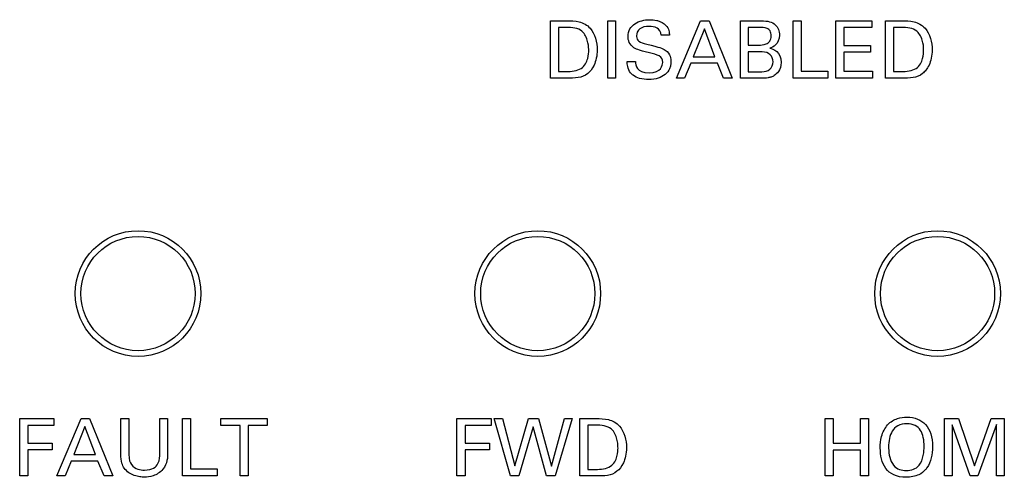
# Model space of a CAD drawing. Header units: inches. Extents: x 0 to 34, y 0 to 22.
# Tile 20 of 89: x 17.7 to 18.6, y 6.8 to 7.2. Entities that reach past the tile are written whole.
import ezdxf

# ---------------------------------------------------------------- set-up
doc = ezdxf.new("R2010")
doc.units = ezdxf.units.IN
doc.header["$LTSCALE"] = 1.87
doc.header["$MEASUREMENT"] = 0
doc.layers.get('0').update_dxf_attribs({"linetype": 'CONTINUOUS'})
doc.layers.add('DATUMCURVES', color=7, linetype='CONTINUOUS')

msp = doc.modelspace()

# ---------------------------------------------------------------- linework, layer by layer
at = {"color": 7, "linetype": 'CONTINUOUS'}
for centre, radius in [((17.84555, 6.97395), 0.055), ((18.19555, 6.97395), 0.055), ((18.54555, 6.97395), 0.055), ((17.84555, 6.97395), 0.05), ((18.19555, 6.97395), 0.05), ((18.54555, 6.97395), 0.05)]:
    msp.add_circle(centre, radius, dxfattribs=at)
at = {"layer": 'DATUMCURVES', "color": 40, "linetype": 'CONTINUOUS'}
for points in [[(18.20666, 7.21262, 0.334), (18.20666, 7.21262, 0.334), (18.22117, 7.21262, 0.334), (18.22117, 7.21262, 0.334)], [(18.20666, 7.16248, 0.334), (18.20666, 7.16248, 0.334), (18.20666, 7.21262, 0.334), (18.20666, 7.21262, 0.334)], [(18.25679, 7.21262, 0.334), (18.25679, 7.21262, 0.334), (18.26373, 7.21262, 0.334), (18.26373, 7.21262, 0.334)], [(18.25679, 7.16248, 0.334), (18.25679, 7.16248, 0.334), (18.25679, 7.21262, 0.334), (18.25679, 7.21262, 0.334)], [(18.26373, 7.21262, 0.334), (18.26373, 7.21262, 0.334), (18.26373, 7.16248, 0.334), (18.26373, 7.16248, 0.334)], [(18.31693, 7.16248, 0.334), (18.31693, 7.16248, 0.334), (18.33803, 7.21262, 0.334), (18.33803, 7.21262, 0.334)], [(18.33803, 7.21262, 0.334), (18.33803, 7.21262, 0.334), (18.34546, 7.21262, 0.334), (18.34546, 7.21262, 0.334)], [(18.34546, 7.21262, 0.334), (18.34546, 7.21262, 0.334), (18.36574, 7.16248, 0.334), (18.36574, 7.16248, 0.334)], [(18.37304, 7.21262, 0.334), (18.37304, 7.21262, 0.334), (18.39096, 7.21262, 0.334), (18.39096, 7.21262, 0.334)], [(18.37304, 7.16248, 0.334), (18.37304, 7.16248, 0.334), (18.37304, 7.21262, 0.334), (18.37304, 7.21262, 0.334)], [(18.41922, 7.21262, 0.334), (18.41922, 7.21262, 0.334), (18.42608, 7.21262, 0.334), (18.42608, 7.21262, 0.334)], [(18.41922, 7.16248, 0.334), (18.41922, 7.16248, 0.334), (18.41922, 7.21262, 0.334), (18.41922, 7.21262, 0.334)], [(18.42608, 7.21262, 0.334), (18.42608, 7.21262, 0.334), (18.42608, 7.16866, 0.334), (18.42608, 7.16866, 0.334)], [(18.45664, 7.21262, 0.334), (18.45664, 7.21262, 0.334), (18.48811, 7.21262, 0.334), (18.48811, 7.21262, 0.334)], [(18.45664, 7.16248, 0.334), (18.45664, 7.16248, 0.334), (18.45664, 7.21262, 0.334), (18.45664, 7.21262, 0.334)], [(18.48811, 7.21262, 0.334), (18.48811, 7.21262, 0.334), (18.48811, 7.20672, 0.334), (18.48811, 7.20672, 0.334)], [(18.49991, 7.21262, 0.334), (18.49991, 7.21262, 0.334), (18.51442, 7.21262, 0.334), (18.51442, 7.21262, 0.334)], [(18.49991, 7.16248, 0.334), (18.49991, 7.16248, 0.334), (18.49991, 7.21262, 0.334), (18.49991, 7.21262, 0.334)], [(18.22193, 7.20685, 0.334), (18.22193, 7.20685, 0.334), (18.2136, 7.20685, 0.334), (18.2136, 7.20685, 0.334)], [(18.2136, 7.20685, 0.334), (18.2136, 7.20685, 0.334), (18.2136, 7.16818, 0.334), (18.2136, 7.16818, 0.334)], [(18.31081, 7.20012, 0.334), (18.31081, 7.20012, 0.334), (18.30359, 7.20012, 0.334), (18.30359, 7.20012, 0.334)], [(18.34144, 7.20575, 0.334), (18.34144, 7.20575, 0.334), (18.33173, 7.18117, 0.334), (18.33173, 7.18117, 0.334)], [(18.35067, 7.18117, 0.334), (18.35067, 7.18117, 0.334), (18.34144, 7.20575, 0.334), (18.34144, 7.20575, 0.334)], [(18.38978, 7.20693, 0.334), (18.38978, 7.20693, 0.334), (18.37978, 7.20693, 0.334), (18.37978, 7.20693, 0.334)], [(18.37978, 7.20693, 0.334), (18.37978, 7.20693, 0.334), (18.37978, 7.19144, 0.334), (18.37978, 7.19144, 0.334)], [(18.48811, 7.20672, 0.334), (18.48811, 7.20672, 0.334), (18.46359, 7.20672, 0.334), (18.46359, 7.20672, 0.334)], [(18.46359, 7.20672, 0.334), (18.46359, 7.20672, 0.334), (18.46359, 7.19109, 0.334), (18.46359, 7.19109, 0.334)], [(18.51518, 7.20685, 0.334), (18.51518, 7.20685, 0.334), (18.50685, 7.20685, 0.334), (18.50685, 7.20685, 0.334)], [(18.50685, 7.20685, 0.334), (18.50685, 7.20685, 0.334), (18.50685, 7.16818, 0.334), (18.50685, 7.16818, 0.334)], [(18.29095, 7.19221, 0.334), (18.3029, 7.18915, 0.334), (18.30422, 7.18887, 0.334), (18.30713, 7.18692, 0.334)], [(18.37978, 7.19144, 0.334), (18.37978, 7.19144, 0.334), (18.38949, 7.19144, 0.334), (18.38949, 7.19144, 0.334)], [(18.46359, 7.19109, 0.334), (18.46359, 7.19109, 0.334), (18.48693, 7.19109, 0.334), (18.48693, 7.19109, 0.334)], [(18.48693, 7.19109, 0.334), (18.48693, 7.19109, 0.334), (18.48693, 7.18526, 0.334), (18.48693, 7.18526, 0.334)], [(18.39193, 7.18547, 0.334), (18.39193, 7.18547, 0.334), (18.37978, 7.18547, 0.334), (18.37978, 7.18547, 0.334)], [(18.37978, 7.18547, 0.334), (18.37978, 7.18547, 0.334), (18.37978, 7.1681, 0.334), (18.37978, 7.1681, 0.334)], [(18.39866, 7.18866, 0.334), (18.40158, 7.18783, 0.334), (18.40866, 7.18574, 0.334), (18.40866, 7.17616, 0.334)], [(18.48693, 7.18526, 0.334), (18.48693, 7.18526, 0.334), (18.46359, 7.18526, 0.334), (18.46359, 7.18526, 0.334)], [(18.46359, 7.18526, 0.334), (18.46359, 7.18526, 0.334), (18.46359, 7.16859, 0.334), (18.46359, 7.16859, 0.334)], [(18.27388, 7.17714, 0.334), (18.27388, 7.17714, 0.334), (18.28109, 7.17714, 0.334), (18.28109, 7.17714, 0.334)], [(18.28109, 7.17714, 0.334), (18.28123, 7.17367, 0.334), (18.28165, 7.1672, 0.334), (18.29318, 7.1672, 0.334)], [(18.29318, 7.1672, 0.334), (18.30359, 7.1672, 0.334), (18.30491, 7.17367, 0.334), (18.30491, 7.17616, 0.334)], [(18.3295, 7.17554, 0.334), (18.3295, 7.17554, 0.334), (18.32408, 7.16248, 0.334), (18.32408, 7.16248, 0.334)], [(18.35276, 7.17554, 0.334), (18.35276, 7.17554, 0.334), (18.3295, 7.17554, 0.334), (18.3295, 7.17554, 0.334)], [(18.33173, 7.18117, 0.334), (18.33173, 7.18117, 0.334), (18.35067, 7.18117, 0.334), (18.35067, 7.18117, 0.334)], [(18.35817, 7.16248, 0.334), (18.35817, 7.16248, 0.334), (18.35276, 7.17554, 0.334), (18.35276, 7.17554, 0.334)], [(18.2136, 7.16818, 0.334), (18.2136, 7.16818, 0.334), (18.2204, 7.16818, 0.334), (18.2204, 7.16818, 0.334)], [(18.37978, 7.1681, 0.334), (18.37978, 7.1681, 0.334), (18.39165, 7.1681, 0.334), (18.39165, 7.1681, 0.334)], [(18.42608, 7.16866, 0.334), (18.42608, 7.16866, 0.334), (18.44943, 7.16866, 0.334), (18.44943, 7.16866, 0.334)], [(18.44943, 7.16866, 0.334), (18.44943, 7.16866, 0.334), (18.44943, 7.16248, 0.334), (18.44943, 7.16248, 0.334)], [(18.46359, 7.16859, 0.334), (18.46359, 7.16859, 0.334), (18.48867, 7.16859, 0.334), (18.48867, 7.16859, 0.334)], [(18.48867, 7.16859, 0.334), (18.48867, 7.16859, 0.334), (18.48867, 7.16248, 0.334), (18.48867, 7.16248, 0.334)], [(18.50685, 7.16818, 0.334), (18.50685, 7.16818, 0.334), (18.51366, 7.16818, 0.334), (18.51366, 7.16818, 0.334)], [(18.22075, 7.16248, 0.334), (18.22075, 7.16248, 0.334), (18.20666, 7.16248, 0.334), (18.20666, 7.16248, 0.334)], [(18.26373, 7.16248, 0.334), (18.26373, 7.16248, 0.334), (18.25679, 7.16248, 0.334), (18.25679, 7.16248, 0.334)], [(18.32408, 7.16248, 0.334), (18.32408, 7.16248, 0.334), (18.31693, 7.16248, 0.334), (18.31693, 7.16248, 0.334)], [(18.36574, 7.16248, 0.334), (18.36574, 7.16248, 0.334), (18.35817, 7.16248, 0.334), (18.35817, 7.16248, 0.334)], [(18.39129, 7.16248, 0.334), (18.39129, 7.16248, 0.334), (18.37304, 7.16248, 0.334), (18.37304, 7.16248, 0.334)], [(18.44943, 7.16248, 0.334), (18.44943, 7.16248, 0.334), (18.41922, 7.16248, 0.334), (18.41922, 7.16248, 0.334)], [(18.48867, 7.16248, 0.334), (18.48867, 7.16248, 0.334), (18.45664, 7.16248, 0.334), (18.45664, 7.16248, 0.334)], [(18.514, 7.16248, 0.334), (18.514, 7.16248, 0.334), (18.49991, 7.16248, 0.334), (18.49991, 7.16248, 0.334)], [(17.74192, 6.86449, 0.334), (17.74192, 6.86449, 0.334), (17.77178, 6.86449, 0.334), (17.77178, 6.86449, 0.334)], [(17.74192, 6.81435, 0.334), (17.74192, 6.81435, 0.334), (17.74192, 6.86449, 0.334), (17.74192, 6.86449, 0.334)], [(17.77178, 6.86449, 0.334), (17.77178, 6.86449, 0.334), (17.77178, 6.85859, 0.334), (17.77178, 6.85859, 0.334)], [(17.77456, 6.81435, 0.334), (17.77456, 6.81435, 0.334), (17.79566, 6.86449, 0.334), (17.79566, 6.86449, 0.334)], [(17.79566, 6.86449, 0.334), (17.79566, 6.86449, 0.334), (17.80309, 6.86449, 0.334), (17.80309, 6.86449, 0.334)], [(17.80309, 6.86449, 0.334), (17.80309, 6.86449, 0.334), (17.82337, 6.81435, 0.334), (17.82337, 6.81435, 0.334)], [(17.83053, 6.83394, 0.334), (17.83053, 6.83394, 0.334), (17.83053, 6.86449, 0.334), (17.83053, 6.86449, 0.334)], [(17.83053, 6.86449, 0.334), (17.83053, 6.86449, 0.334), (17.83748, 6.86449, 0.334), (17.83748, 6.86449, 0.334)], [(17.83748, 6.86449, 0.334), (17.83748, 6.86449, 0.334), (17.83748, 6.83345, 0.334), (17.83748, 6.83345, 0.334)], [(17.8647, 6.83373, 0.334), (17.8647, 6.83373, 0.334), (17.8647, 6.86449, 0.334), (17.8647, 6.86449, 0.334)], [(17.8647, 6.86449, 0.334), (17.8647, 6.86449, 0.334), (17.87143, 6.86449, 0.334), (17.87143, 6.86449, 0.334)], [(17.87143, 6.86449, 0.334), (17.87143, 6.86449, 0.334), (17.87143, 6.83358, 0.334), (17.87143, 6.83358, 0.334)], [(17.88455, 6.86449, 0.334), (17.88455, 6.86449, 0.334), (17.89143, 6.86449, 0.334), (17.89143, 6.86449, 0.334)], [(17.88455, 6.81435, 0.334), (17.88455, 6.81435, 0.334), (17.88455, 6.86449, 0.334), (17.88455, 6.86449, 0.334)], [(17.89143, 6.86449, 0.334), (17.89143, 6.86449, 0.334), (17.89143, 6.82053, 0.334), (17.89143, 6.82053, 0.334)], [(17.91816, 6.85859, 0.334), (17.91816, 6.85859, 0.334), (17.91816, 6.86449, 0.334), (17.91816, 6.86449, 0.334)], [(17.91816, 6.86449, 0.334), (17.91816, 6.86449, 0.334), (17.95865, 6.86449, 0.334), (17.95865, 6.86449, 0.334)], [(17.95865, 6.86449, 0.334), (17.95865, 6.86449, 0.334), (17.95865, 6.85859, 0.334), (17.95865, 6.85859, 0.334)], [(18.12475, 6.86449, 0.334), (18.12475, 6.86449, 0.334), (18.1546, 6.86449, 0.334), (18.1546, 6.86449, 0.334)], [(18.12475, 6.81435, 0.334), (18.12475, 6.81435, 0.334), (18.12475, 6.86449, 0.334), (18.12475, 6.86449, 0.334)], [(18.1546, 6.86449, 0.334), (18.1546, 6.86449, 0.334), (18.1546, 6.85859, 0.334), (18.1546, 6.85859, 0.334)], [(18.17155, 6.81435, 0.334), (18.17155, 6.81435, 0.334), (18.15731, 6.86449, 0.334), (18.15731, 6.86449, 0.334)], [(18.15731, 6.86449, 0.334), (18.15731, 6.86449, 0.334), (18.16475, 6.86449, 0.334), (18.16475, 6.86449, 0.334)], [(18.16475, 6.86449, 0.334), (18.16475, 6.86449, 0.334), (18.17558, 6.82324, 0.334), (18.17558, 6.82324, 0.334)], [(18.17558, 6.82324, 0.334), (18.17558, 6.82324, 0.334), (18.18752, 6.86449, 0.334), (18.18752, 6.86449, 0.334)], [(18.18752, 6.86449, 0.334), (18.18752, 6.86449, 0.334), (18.19613, 6.86449, 0.334), (18.19613, 6.86449, 0.334)], [(18.19613, 6.86449, 0.334), (18.19613, 6.86449, 0.334), (18.20746, 6.8229, 0.334), (18.20746, 6.8229, 0.334)], [(18.20746, 6.8229, 0.334), (18.20746, 6.8229, 0.334), (18.21884, 6.86449, 0.334), (18.21884, 6.86449, 0.334)], [(18.22565, 6.86449, 0.334), (18.22565, 6.86449, 0.334), (18.21078, 6.81435, 0.334), (18.21078, 6.81435, 0.334)], [(18.21884, 6.86449, 0.334), (18.21884, 6.86449, 0.334), (18.22565, 6.86449, 0.334), (18.22565, 6.86449, 0.334)], [(18.23232, 6.86449, 0.334), (18.23232, 6.86449, 0.334), (18.24683, 6.86449, 0.334), (18.24683, 6.86449, 0.334)], [(18.23232, 6.81435, 0.334), (18.23232, 6.81435, 0.334), (18.23232, 6.86449, 0.334), (18.23232, 6.86449, 0.334)], [(18.44727, 6.81435, 0.334), (18.44727, 6.81435, 0.334), (18.44727, 6.86449, 0.334), (18.44727, 6.86449, 0.334)], [(18.44727, 6.86449, 0.334), (18.44727, 6.86449, 0.334), (18.45422, 6.86449, 0.334), (18.45422, 6.86449, 0.334)], [(18.45422, 6.86449, 0.334), (18.45422, 6.86449, 0.334), (18.45422, 6.84296, 0.334), (18.45422, 6.84296, 0.334)], [(18.47803, 6.84296, 0.334), (18.47803, 6.84296, 0.334), (18.47803, 6.86449, 0.334), (18.47803, 6.86449, 0.334)], [(18.47803, 6.86449, 0.334), (18.47803, 6.86449, 0.334), (18.48498, 6.86449, 0.334), (18.48498, 6.86449, 0.334)], [(18.48498, 6.86449, 0.334), (18.48498, 6.86449, 0.334), (18.48498, 6.81435, 0.334), (18.48498, 6.81435, 0.334)], [(18.55157, 6.86449, 0.334), (18.55157, 6.86449, 0.334), (18.56386, 6.86449, 0.334), (18.56386, 6.86449, 0.334)], [(18.55157, 6.81435, 0.334), (18.55157, 6.81435, 0.334), (18.55157, 6.86449, 0.334), (18.55157, 6.86449, 0.334)], [(18.56386, 6.86449, 0.334), (18.56386, 6.86449, 0.334), (18.57803, 6.82317, 0.334), (18.57803, 6.82317, 0.334)], [(18.57803, 6.82317, 0.334), (18.57803, 6.82317, 0.334), (18.59255, 6.86449, 0.334), (18.59255, 6.86449, 0.334)], [(18.59255, 6.86449, 0.334), (18.59255, 6.86449, 0.334), (18.60401, 6.86449, 0.334), (18.60401, 6.86449, 0.334)], [(18.60401, 6.86449, 0.334), (18.60401, 6.86449, 0.334), (18.60401, 6.81435, 0.334), (18.60401, 6.81435, 0.334)], [(17.77178, 6.85859, 0.334), (17.77178, 6.85859, 0.334), (17.749, 6.85859, 0.334), (17.749, 6.85859, 0.334)], [(17.749, 6.85859, 0.334), (17.749, 6.85859, 0.334), (17.749, 6.84296, 0.334), (17.749, 6.84296, 0.334)], [(17.79906, 6.85762, 0.334), (17.79906, 6.85762, 0.334), (17.78935, 6.83303, 0.334), (17.78935, 6.83303, 0.334)], [(17.8083, 6.83303, 0.334), (17.8083, 6.83303, 0.334), (17.79906, 6.85762, 0.334), (17.79906, 6.85762, 0.334)], [(17.93497, 6.85859, 0.334), (17.93497, 6.85859, 0.334), (17.91816, 6.85859, 0.334), (17.91816, 6.85859, 0.334)], [(17.93497, 6.81435, 0.334), (17.93497, 6.81435, 0.334), (17.93497, 6.85859, 0.334), (17.93497, 6.85859, 0.334)], [(17.95865, 6.85859, 0.334), (17.95865, 6.85859, 0.334), (17.94185, 6.85859, 0.334), (17.94185, 6.85859, 0.334)], [(17.94185, 6.85859, 0.334), (17.94185, 6.85859, 0.334), (17.94185, 6.81435, 0.334), (17.94185, 6.81435, 0.334)], [(18.1546, 6.85859, 0.334), (18.1546, 6.85859, 0.334), (18.13183, 6.85859, 0.334), (18.13183, 6.85859, 0.334)], [(18.13183, 6.85859, 0.334), (18.13183, 6.85859, 0.334), (18.13183, 6.84296, 0.334), (18.13183, 6.84296, 0.334)], [(18.19148, 6.8572, 0.334), (18.19148, 6.8572, 0.334), (18.17906, 6.81435, 0.334), (18.17906, 6.81435, 0.334)], [(18.20308, 6.81435, 0.334), (18.20308, 6.81435, 0.334), (18.19148, 6.8572, 0.334), (18.19148, 6.8572, 0.334)], [(18.24759, 6.85872, 0.334), (18.24759, 6.85872, 0.334), (18.23926, 6.85872, 0.334), (18.23926, 6.85872, 0.334)], [(18.23926, 6.85872, 0.334), (18.23926, 6.85872, 0.334), (18.23926, 6.82005, 0.334), (18.23926, 6.82005, 0.334)], [(18.57414, 6.81435, 0.334), (18.57414, 6.81435, 0.334), (18.55831, 6.85921, 0.334), (18.55831, 6.85921, 0.334)], [(18.55831, 6.85921, 0.334), (18.55831, 6.85921, 0.334), (18.55831, 6.81435, 0.334), (18.55831, 6.81435, 0.334)], [(18.5972, 6.85949, 0.334), (18.5972, 6.85949, 0.334), (18.58073, 6.81435, 0.334), (18.58073, 6.81435, 0.334)], [(18.5972, 6.81435, 0.334), (18.5972, 6.81435, 0.334), (18.5972, 6.85949, 0.334), (18.5972, 6.85949, 0.334)], [(17.749, 6.84296, 0.334), (17.749, 6.84296, 0.334), (17.77046, 6.84296, 0.334), (17.77046, 6.84296, 0.334)], [(17.77046, 6.83713, 0.334), (17.77046, 6.83713, 0.334), (17.749, 6.83713, 0.334), (17.749, 6.83713, 0.334)], [(17.749, 6.83713, 0.334), (17.749, 6.83713, 0.334), (17.749, 6.81435, 0.334), (17.749, 6.81435, 0.334)], [(17.77046, 6.84296, 0.334), (17.77046, 6.84296, 0.334), (17.77046, 6.83713, 0.334), (17.77046, 6.83713, 0.334)], [(18.13183, 6.84296, 0.334), (18.13183, 6.84296, 0.334), (18.15328, 6.84296, 0.334), (18.15328, 6.84296, 0.334)], [(18.15328, 6.83713, 0.334), (18.15328, 6.83713, 0.334), (18.13183, 6.83713, 0.334), (18.13183, 6.83713, 0.334)], [(18.13183, 6.83713, 0.334), (18.13183, 6.83713, 0.334), (18.13183, 6.81435, 0.334), (18.13183, 6.81435, 0.334)], [(18.15328, 6.84296, 0.334), (18.15328, 6.84296, 0.334), (18.15328, 6.83713, 0.334), (18.15328, 6.83713, 0.334)], [(18.45422, 6.84296, 0.334), (18.45422, 6.84296, 0.334), (18.47803, 6.84296, 0.334), (18.47803, 6.84296, 0.334)], [(18.47803, 6.83699, 0.334), (18.47803, 6.83699, 0.334), (18.45422, 6.83699, 0.334), (18.45422, 6.83699, 0.334)], [(18.45422, 6.83699, 0.334), (18.45422, 6.83699, 0.334), (18.45422, 6.81435, 0.334), (18.45422, 6.81435, 0.334)], [(18.47803, 6.81435, 0.334), (18.47803, 6.81435, 0.334), (18.47803, 6.83699, 0.334), (18.47803, 6.83699, 0.334)], [(18.5027, 6.83872, 0.334), (18.50278, 6.83333, 0.334), (18.50381, 6.82777, 0.334), (18.50713, 6.82366, 0.334)], [(17.78935, 6.83303, 0.334), (17.78935, 6.83303, 0.334), (17.8083, 6.83303, 0.334), (17.8083, 6.83303, 0.334)], [(17.78713, 6.82741, 0.334), (17.78713, 6.82741, 0.334), (17.7817, 6.81435, 0.334), (17.7817, 6.81435, 0.334)], [(17.81039, 6.82741, 0.334), (17.81039, 6.82741, 0.334), (17.78713, 6.82741, 0.334), (17.78713, 6.82741, 0.334)], [(17.8158, 6.81435, 0.334), (17.8158, 6.81435, 0.334), (17.81039, 6.82741, 0.334), (17.81039, 6.82741, 0.334)], [(17.89143, 6.82053, 0.334), (17.89143, 6.82053, 0.334), (17.91476, 6.82053, 0.334), (17.91476, 6.82053, 0.334)], [(17.91476, 6.82053, 0.334), (17.91476, 6.82053, 0.334), (17.91476, 6.81435, 0.334), (17.91476, 6.81435, 0.334)], [(18.23926, 6.82005, 0.334), (18.23926, 6.82005, 0.334), (18.24606, 6.82005, 0.334), (18.24606, 6.82005, 0.334)], [(17.749, 6.81435, 0.334), (17.749, 6.81435, 0.334), (17.74192, 6.81435, 0.334), (17.74192, 6.81435, 0.334)], [(17.7817, 6.81435, 0.334), (17.7817, 6.81435, 0.334), (17.77456, 6.81435, 0.334), (17.77456, 6.81435, 0.334)], [(17.82337, 6.81435, 0.334), (17.82337, 6.81435, 0.334), (17.8158, 6.81435, 0.334), (17.8158, 6.81435, 0.334)], [(17.91476, 6.81435, 0.334), (17.91476, 6.81435, 0.334), (17.88455, 6.81435, 0.334), (17.88455, 6.81435, 0.334)], [(17.94185, 6.81435, 0.334), (17.94185, 6.81435, 0.334), (17.93497, 6.81435, 0.334), (17.93497, 6.81435, 0.334)], [(18.13183, 6.81435, 0.334), (18.13183, 6.81435, 0.334), (18.12475, 6.81435, 0.334), (18.12475, 6.81435, 0.334)], [(18.17906, 6.81435, 0.334), (18.17906, 6.81435, 0.334), (18.17155, 6.81435, 0.334), (18.17155, 6.81435, 0.334)], [(18.21078, 6.81435, 0.334), (18.21078, 6.81435, 0.334), (18.20308, 6.81435, 0.334), (18.20308, 6.81435, 0.334)], [(18.24641, 6.81435, 0.334), (18.24641, 6.81435, 0.334), (18.23232, 6.81435, 0.334), (18.23232, 6.81435, 0.334)], [(18.45422, 6.81435, 0.334), (18.45422, 6.81435, 0.334), (18.44727, 6.81435, 0.334), (18.44727, 6.81435, 0.334)], [(18.48498, 6.81435, 0.334), (18.48498, 6.81435, 0.334), (18.47803, 6.81435, 0.334), (18.47803, 6.81435, 0.334)], [(18.55831, 6.81435, 0.334), (18.55831, 6.81435, 0.334), (18.55157, 6.81435, 0.334), (18.55157, 6.81435, 0.334)], [(18.58073, 6.81435, 0.334), (18.58073, 6.81435, 0.334), (18.57414, 6.81435, 0.334), (18.57414, 6.81435, 0.334)], [(18.60401, 6.81435, 0.334), (18.60401, 6.81435, 0.334), (18.5972, 6.81435, 0.334), (18.5972, 6.81435, 0.334)]]:
    msp.add_open_spline(points, degree=3, dxfattribs=at)
for points, knots in [([(18.22117, 7.21262, 0.334), (18.22453, 7.21262, 0.334), (18.23178, 7.21276, 0.334), (18.24433, 7.20612, 0.334), (18.24906, 7.18773, 0.334), (18.24523, 7.17281, 0.334), (18.23861, 7.16518, 0.334), (18.23128, 7.16252, 0.334), (18.22443, 7.16248, 0.334), (18.22075, 7.16248, 0.334)], [0, 0, 0, 0, 0.106278, 0.212557, 0.382176, 0.515753, 0.649331, 0.824665, 1, 1, 1, 1]), ([(18.30491, 7.17616, 0.334), (18.30491, 7.17898, 0.334), (18.3028, 7.18231, 0.334), (18.29489, 7.18427, 0.334), (18.28811, 7.18593, 0.334), (18.28335, 7.18723, 0.334), (18.27858, 7.18935, 0.334), (18.27511, 7.19375, 0.334), (18.27377, 7.20273, 0.334), (18.27809, 7.20955, 0.334), (18.28673, 7.21305, 0.334), (18.29227, 7.21375, 0.334), (18.2975, 7.21352, 0.334), (18.29982, 7.21294, 0.334)], [0, 0, 0, 0, 0.049933, 0.099866, 0.127038, 0.154209, 0.208552, 0.295436, 0.38232, 0.648143, 0.781055, 0.913967, 1, 1, 1, 1]), ([(18.30359, 7.20012, 0.334), (18.30324, 7.20637, 0.334), (18.29385, 7.20873, 0.334), (18.28392, 7.20638, 0.334), (18.28185, 7.20152, 0.334), (18.28194, 7.19919, 0.334), (18.28196, 7.19897, 0.334)], [0, 0, 0, 0, 0.402567, 0.686465, 0.970363, 1, 1, 1, 1]), ([(18.29982, 7.21294, 0.334), (18.30003, 7.21289, 0.334), (18.30279, 7.21215, 0.334), (18.3079, 7.20973, 0.334), (18.31066, 7.20384, 0.334), (18.31074, 7.20116, 0.334), (18.31081, 7.20012, 0.334)], [0, 0, 0, 0, 0.033694, 0.43802, 0.71901, 1, 1, 1, 1]), ([(18.39096, 7.21262, 0.334), (18.39706, 7.21262, 0.334), (18.40188, 7.21156, 0.334), (18.40647, 7.20549, 0.334), (18.40785, 7.19778, 0.334), (18.40412, 7.19039, 0.334), (18.39987, 7.18911, 0.334), (18.39866, 7.18866, 0.334)], [0, 0, 0, 0, 0.321099, 0.430932, 0.540764, 0.770382, 1, 1, 1, 1]), ([(18.51442, 7.21262, 0.334), (18.51779, 7.21262, 0.334), (18.52504, 7.21276, 0.334), (18.53759, 7.20611, 0.334), (18.54233, 7.18773, 0.334), (18.5385, 7.17281, 0.334), (18.53187, 7.16519, 0.334), (18.52455, 7.16252, 0.334), (18.51769, 7.16248, 0.334), (18.514, 7.16248, 0.334)], [0, 0, 0, 0, 0.106293, 0.212586, 0.382491, 0.516295, 0.650099, 0.825049, 1, 1, 1, 1]), ([(18.24012, 7.18686, 0.334), (18.24012, 7.1878, 0.334), (18.24016, 7.19291, 0.334), (18.23553, 7.20494, 0.334), (18.22803, 7.20685, 0.334), (18.22193, 7.20685, 0.334)], [0, 0, 0, 0, 0.297778, 0.595555, 1, 1, 1, 1]), ([(18.28196, 7.19897, 0.334), (18.2821, 7.19734, 0.334), (18.28367, 7.19418, 0.334), (18.2879, 7.19294, 0.334), (18.29095, 7.19221, 0.334)], [0, 0, 0, 0, 0.46875, 1, 1, 1, 1]), ([(18.38949, 7.19144, 0.334), (18.39067, 7.19144, 0.334), (18.39457, 7.19152, 0.334), (18.39891, 7.19428, 0.334), (18.40036, 7.19928, 0.334), (18.39911, 7.20421, 0.334), (18.39549, 7.20685, 0.334), (18.39168, 7.20693, 0.334), (18.38978, 7.20693, 0.334)], [0, 0, 0, 0, 0.25547, 0.383205, 0.51094, 0.633205, 0.75547, 1, 1, 1, 1]), ([(18.53338, 7.18686, 0.334), (18.53338, 7.1878, 0.334), (18.53343, 7.19291, 0.334), (18.52879, 7.20492, 0.334), (18.5213, 7.20685, 0.334), (18.51518, 7.20685, 0.334)], [0, 0, 0, 0, 0.298172, 0.596345, 1, 1, 1, 1]), ([(18.2204, 7.16818, 0.334), (18.2252, 7.16818, 0.334), (18.23499, 7.16938, 0.334), (18.24002, 7.18001, 0.334), (18.24012, 7.1854, 0.334), (18.24012, 7.18686, 0.334)], [0, 0, 0, 0, 0.342887, 0.671443, 1, 1, 1, 1]), ([(18.30713, 7.18692, 0.334), (18.30946, 7.1854, 0.334), (18.31196, 7.18134, 0.334), (18.31224, 7.17647, 0.334), (18.31192, 7.17376, 0.334), (18.31063, 7.16964, 0.334), (18.30753, 7.16553, 0.334), (18.30101, 7.16213, 0.334), (18.2946, 7.1611, 0.334), (18.28571, 7.16147, 0.334), (18.28071, 7.16371, 0.334), (18.27903, 7.16493, 0.334)], [0, 0, 0, 0, 0.07898, 0.15796, 0.242288, 0.326616, 0.495272, 0.663928, 0.832584, 0.933034, 1, 1, 1, 1]), ([(18.39165, 7.1681, 0.334), (18.39439, 7.1681, 0.334), (18.39932, 7.16941, 0.334), (18.40248, 7.1763, 0.334), (18.39978, 7.18376, 0.334), (18.39498, 7.18547, 0.334), (18.39193, 7.18547, 0.334)], [0, 0, 0, 0, 0.267454, 0.534908, 0.767454, 1, 1, 1, 1]), ([(18.51366, 7.16818, 0.334), (18.51845, 7.16818, 0.334), (18.52826, 7.16939, 0.334), (18.53328, 7.18001, 0.334), (18.53338, 7.1854, 0.334), (18.53338, 7.18686, 0.334)], [0, 0, 0, 0, 0.342194, 0.671097, 1, 1, 1, 1]), ([(18.27903, 7.16493, 0.334), (18.27819, 7.16554, 0.334), (18.27577, 7.16773, 0.334), (18.27389, 7.17277, 0.334), (18.27388, 7.17592, 0.334), (18.27388, 7.17714, 0.334)], [0, 0, 0, 0, 0.187204, 0.593602, 1, 1, 1, 1]), ([(18.40866, 7.17616, 0.334), (18.40866, 7.17276, 0.334), (18.40637, 7.16756, 0.334), (18.40225, 7.16438, 0.334), (18.40006, 7.16341, 0.334), (18.39616, 7.16244, 0.334), (18.39328, 7.16248, 0.334), (18.39129, 7.16248, 0.334)], [0, 0, 0, 0, 0.162542, 0.325084, 0.493813, 0.662542, 1, 1, 1, 1]), ([(18.24683, 6.86449, 0.334), (18.2502, 6.86449, 0.334), (18.25744, 6.86463, 0.334), (18.26999, 6.85799, 0.334), (18.27473, 6.8396, 0.334), (18.27089, 6.82468, 0.334), (18.26427, 6.81705, 0.334), (18.25695, 6.81439, 0.334), (18.25009, 6.81435, 0.334), (18.24641, 6.81435, 0.334)], [0, 0, 0, 0, 0.106262, 0.212525, 0.382137, 0.515709, 0.649282, 0.824641, 1, 1, 1, 1]), ([(18.50185, 6.85908, 0.334), (18.5044, 6.86199, 0.334), (18.51059, 6.86521, 0.334), (18.52025, 6.86622, 0.334), (18.52827, 6.86469, 0.334), (18.53557, 6.85976, 0.334), (18.54013, 6.85171, 0.334), (18.54165, 6.84102, 0.334), (18.54057, 6.82985, 0.334), (18.53773, 6.82325, 0.334), (18.53533, 6.8202, 0.334), (18.53477, 6.81959, 0.334)], [0, 0, 0, 0, 0.094091, 0.188183, 0.328617, 0.469052, 0.609487, 0.749922, 0.859956, 0.969991, 1, 1, 1, 1]), ([(18.26578, 6.83873, 0.334), (18.26578, 6.83966, 0.334), (18.26582, 6.84477, 0.334), (18.2612, 6.8568, 0.334), (18.25371, 6.85872, 0.334), (18.24759, 6.85872, 0.334)], [0, 0, 0, 0, 0.298029, 0.596057, 1, 1, 1, 1]), ([(18.53477, 6.81959, 0.334), (18.53327, 6.81794, 0.334), (18.52897, 6.81461, 0.334), (18.51822, 6.81237, 0.334), (18.50647, 6.8147, 0.334), (18.49983, 6.82051, 0.334), (18.49606, 6.82906, 0.334), (18.49516, 6.83807, 0.334), (18.49571, 6.84875, 0.334), (18.49949, 6.85638, 0.334), (18.50185, 6.85908, 0.334)], [0, 0, 0, 0, 0.101868, 0.241936, 0.375933, 0.50993, 0.643928, 0.777925, 0.888963, 1, 1, 1, 1]), ([(18.53386, 6.83998, 0.334), (18.53386, 6.84567, 0.334), (18.53238, 6.85317, 0.334), (18.52642, 6.8589, 0.334), (18.51835, 6.86056, 0.334), (18.51016, 6.8587, 0.334), (18.504, 6.85228, 0.334), (18.50266, 6.84451, 0.334), (18.50269, 6.83898, 0.334), (18.5027, 6.83872, 0.334)], [0, 0, 0, 0, 0.234098, 0.351147, 0.468196, 0.597997, 0.727798, 0.987399, 1, 1, 1, 1]), ([(18.24606, 6.82005, 0.334), (18.25086, 6.82005, 0.334), (18.26065, 6.82125, 0.334), (18.26568, 6.83188, 0.334), (18.26578, 6.83727, 0.334), (18.26578, 6.83873, 0.334)], [0, 0, 0, 0, 0.342795, 0.671398, 1, 1, 1, 1]), ([(18.50713, 6.82366, 0.334), (18.50998, 6.82012, 0.334), (18.51845, 6.81786, 0.334), (18.53267, 6.82234, 0.334), (18.53386, 6.83658, 0.334), (18.53386, 6.83998, 0.334)], [0, 0, 0, 0, 0.284382, 0.57947, 1, 1, 1, 1]), ([(17.87143, 6.83358, 0.334), (17.87143, 6.83223, 0.334), (17.87147, 6.82818, 0.334), (17.86778, 6.81904, 0.334), (17.85833, 6.81355, 0.334), (17.85166, 6.81321, 0.334), (17.84726, 6.81346, 0.334), (17.84056, 6.81498, 0.334), (17.8338, 6.8192, 0.334), (17.83053, 6.82644, 0.334), (17.83053, 6.83394, 0.334)], [0, 0, 0, 0, 0.114563, 0.229125, 0.370012, 0.510899, 0.602681, 0.694462, 0.878026, 1, 1, 1, 1]), ([(17.83748, 6.83345, 0.334), (17.83748, 6.8281, 0.334), (17.84006, 6.82289, 0.334), (17.84522, 6.81996, 0.334), (17.85738, 6.81867, 0.334), (17.86456, 6.82486, 0.334), (17.8647, 6.83192, 0.334), (17.8647, 6.83373, 0.334)], [0, 0, 0, 0, 0.065268, 0.160602, 0.255936, 0.627968, 1, 1, 1, 1])]:
    msp.add_open_spline(points, degree=3, knots=knots, dxfattribs=at)

doc.saveas('drawing.dxf')
